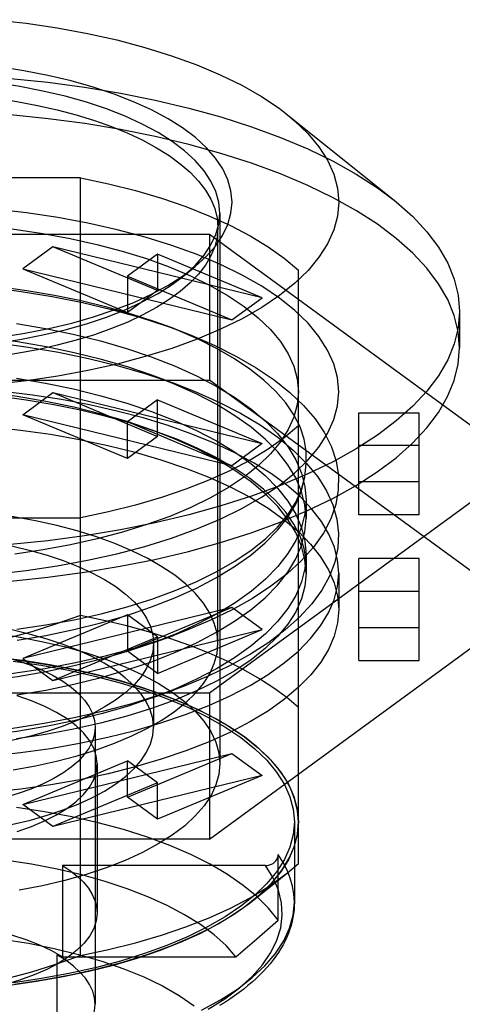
# Model space of a CAD drawing. Header units: inches. Extents: x 0 to 227, y 0 to 147.
# Tile 184 of 247: x 101.031 to 101.464, y 83.478 to 84.442. Entities that reach past the tile are written whole.
import ezdxf

# ---------------------------------------------------------------- set-up
doc = ezdxf.new("R2010")
doc.units = ezdxf.units.IN
doc.header["$LTSCALE"] = 12.466667
doc.header["$MEASUREMENT"] = 0
doc.linetypes.add('HIDDEN', pattern=[0.2, 0.1, -0.1])
doc.layers.get('0').update_dxf_attribs({"linetype": 'CONTINUOUS'})
doc.layers.add('DEFAULT_2', color=8, linetype='HIDDEN')

msp = doc.modelspace()

# ---------------------------------------------------------------- linework, layer by layer
at = {"color": 6, "linetype": 'Continuous'}
msp.add_line((101.22395, 84.24744), (101.22473, 84.23812), dxfattribs=at)
at = {"color": 7, "linetype": 'Continuous'}
for p, q in [((101.19004, 84.19048), (101.20058, 84.19831)), ((101.19484, 84.19405), (101.20257, 84.20114)), ((101.46095, 84.15605), (101.46095, 84.12037))]:
    msp.add_line(p, q, dxfattribs=at)
for points in [[(101.00587, 84.44156), (101.03713, 84.43803), (101.06767, 84.43352), (101.09733, 84.42806), (101.12595, 84.42169), (101.15335, 84.41442), (101.17941, 84.40632), (101.20395, 84.39741), (101.22687, 84.38775), (101.24802, 84.37738), (101.26729, 84.36639), (101.28452, 84.35483), (101.29288, 84.34844)], [(101.23851, 84.2631), (101.2375, 84.274), (101.23448, 84.28478), (101.22945, 84.29548), (101.22245, 84.30599), (101.21351, 84.31623), (101.20272, 84.32613), (101.19019, 84.33561), (101.17592, 84.34465), (101.15987, 84.35326), (101.14223, 84.36133), (101.12314, 84.36879), (101.10273, 84.37558), (101.08113, 84.38166), (101.05849, 84.387), (101.03494, 84.39156), (101.01065, 84.39533)], [(101.2267, 84.25239), (101.22572, 84.2629), (101.2228, 84.27335), (101.21794, 84.28366), (101.21119, 84.29378), (101.20257, 84.30365), (101.19216, 84.3132), (101.18, 84.32238), (101.16617, 84.33112), (101.15076, 84.33938), (101.13387, 84.3471), (101.1156, 84.35424), (101.09606, 84.36075), (101.07536, 84.3666), (101.05365, 84.37173), (101.03105, 84.37614), (101.00771, 84.37978)], [(101.29287, 84.34844), (101.39916, 84.26322), (101.41532, 84.24886), (101.42913, 84.23406), (101.44051, 84.2189), (101.44942, 84.20345), (101.45582, 84.18777), (101.45967, 84.17195), (101.46095, 84.15605)], [(101.29288, 84.34844), (101.29968, 84.34275), (101.31269, 84.33018), (101.32346, 84.31723), (101.3319, 84.30396), (101.33797, 84.29046), (101.34161, 84.27685), (101.34284, 84.2631)], [(101.20058, 84.19831), (101.20255, 84.19991), (101.21334, 84.20979), (101.22231, 84.22002), (101.22935, 84.23054), (101.23443, 84.24127), (101.23747, 84.25211), (101.23851, 84.2631)], [(101.34284, 84.2631), (101.34162, 84.24937), (101.33799, 84.23579), (101.33195, 84.22233), (101.32356, 84.2091), (101.31284, 84.19617)], [(101.20257, 84.20114), (101.21119, 84.211), (101.21794, 84.22113), (101.2228, 84.23144), (101.22572, 84.24188), (101.2267, 84.25239)], [(101.31284, 84.19617), (101.29989, 84.18363), (101.28479, 84.17156), (101.2676, 84.16), (101.24836, 84.14899), (101.22721, 84.1386), (101.20428, 84.12892), (101.17972, 84.11998), (101.15366, 84.11186), (101.12626, 84.10458), (101.09766, 84.0982), (101.06802, 84.09273), (101.03749, 84.08822), (101.00625, 84.08467)], [(100.93625, 84.12462), (100.96182, 84.12592), (100.98705, 84.12806), (101.01181, 84.13103), (101.03594, 84.13481), (101.0593, 84.13937), (101.08174, 84.14469), (101.10315, 84.15075), (101.12339, 84.1575), (101.14233, 84.1649), (101.15985, 84.17293), (101.17581, 84.18149), (101.19004, 84.19048)], [(101.46095, 84.15605), (101.45967, 84.14016), (101.45582, 84.12433), (101.44942, 84.10866), (101.44051, 84.09321), (101.42913, 84.07805), (101.41532, 84.06325), (101.39916, 84.04889), (101.38071, 84.03502), (101.36007, 84.02172), (101.33733, 84.00905), (101.31259, 83.99706)], [(101.28565, 83.95), (101.31226, 83.96123), (101.33701, 83.9732), (101.35977, 83.98587), (101.38044, 83.99915), (101.39889, 84.01299), (101.41507, 84.02733), (101.42894, 84.04215), (101.4404, 84.05735), (101.44935, 84.07285), (101.45579, 84.08858), (101.45965, 84.1044), (101.46095, 84.12037)], [(101.31259, 83.99706), (101.28598, 83.98581), (101.25761, 83.97536), (101.22763, 83.96575), (101.19615, 83.95703), (101.16335, 83.94923)], [(100.50695, 83.96138), (100.53358, 83.95012), (100.56196, 83.93967), (100.59193, 83.93006), (100.62338, 83.92135), (100.65614, 83.91356), (100.6901, 83.90673), (100.72509, 83.9009), (100.76098, 83.89608), (100.79758, 83.89231), (100.8347, 83.88961), (100.87216, 83.88798), (100.90978, 83.88743), (100.94739, 83.88798), (100.98482, 83.8896), (101.02189, 83.8923), (101.05844, 83.89607), (101.09429, 83.90087), (101.12924, 83.9067), (101.16317, 83.91351), (101.19591, 83.92128), (101.22734, 83.92998), (101.25729, 83.93957), (101.28565, 83.95)], [(101.16335, 83.94923), (101.12936, 83.9424), (101.09435, 83.93656), (101.05848, 83.93175), (101.02191, 83.92799), (100.98482, 83.92528), (100.94738, 83.92366), (100.90977, 83.92311), (100.87216, 83.92366), (100.83472, 83.92528), (100.79763, 83.92799), (100.76106, 83.93175), (100.72519, 83.93656), (100.69018, 83.9424)]]:
    msp.add_lwpolyline(points, dxfattribs=at)
at = {"color": 6, "linetype": 'Continuous'}
msp.add_lwpolyline([(100.96489, 84.36917), (100.98647, 84.36722), (101.00757, 84.36465), (101.02821, 84.36146), (101.04827, 84.35767), (101.06765, 84.3533), (101.08624, 84.34837), (101.10398, 84.34291), (101.12076, 84.33695), (101.13652, 84.3305), (101.15118, 84.32361), (101.16467, 84.3163), (101.17693, 84.30862), (101.18789, 84.30059), (101.1975, 84.29226), (101.20572, 84.28366), (101.21252, 84.27483), (101.21783, 84.26582), (101.22166, 84.25667), (101.22395, 84.24744)], dxfattribs=at)
at = {"layer": 'DEFAULT_2', "color": 8, "linetype": 'HIDDEN'}
for p, q in [((101.09018, 84.28676), (100.72936, 84.28676)), ((101.09019, 83.52581), (101.09018, 84.28676)), ((101.2267, 84.25239), (101.2267, 83.7136)), ((101.22473, 83.83135), (101.22473, 84.23812)), ((100.60291, 84.2317), (101.21663, 84.2317)), ((101.21663, 84.2317), (101.21663, 84.08898)), ((101.21663, 84.2317), (101.52349, 84.00708)), ((101.06339, 84.21936), (101.03386, 84.19775)), ((101.26796, 84.16945), (101.06339, 84.21936)), ((101.16568, 84.17656), (101.06339, 84.21936)), ((101.16568, 84.21225), (101.13615, 84.19063)), ((101.16568, 84.21225), (101.16568, 84.17656)), ((101.26796, 84.16945), (101.16568, 84.21225)), ((101.03386, 84.19775), (101.23843, 84.14783)), ((101.03386, 84.19775), (101.13615, 84.15495)), ((101.19013, 84.18994), (101.20058, 84.19831)), ((101.30347, 83.61595), (101.30347, 84.19662)), ((101.13615, 84.19063), (101.13615, 84.15495)), ((101.13615, 84.19063), (101.23843, 84.14783)), ((101.16568, 84.17656), (101.13615, 84.15495)), ((101.23843, 84.14783), (101.26796, 84.16945)), ((101.18084, 84.13959), (101.16893, 84.14394)), ((101.18089, 84.08603), (101.16006, 84.09364)), ((100.60291, 84.08898), (101.21663, 84.08898)), ((101.52349, 83.86436), (101.21663, 84.08898)), ((101.03386, 84.05502), (101.06339, 84.07664)), ((101.06339, 84.07664), (101.26796, 84.02672)), ((101.06339, 84.07664), (101.16568, 84.03384)), ((101.16568, 84.06952), (101.13615, 84.04791)), ((101.16568, 84.03384), (101.16568, 84.06952)), ((101.16568, 84.06952), (101.26796, 84.02672)), ((101.23843, 84.00511), (101.03386, 84.05502)), ((101.13615, 84.01222), (101.03386, 84.05502)), ((101.36253, 84.057), (101.42158, 84.057)), ((101.36253, 83.95717), (101.36253, 84.057)), ((101.42158, 83.95717), (101.42158, 84.057)), ((101.13615, 84.01222), (101.13615, 84.04791)), ((101.23843, 84.00511), (101.13615, 84.04791)), ((101.16568, 84.03384), (101.13615, 84.01222)), ((101.16919, 84.03677), (101.16031, 84.04002)), ((101.26796, 84.02672), (101.23843, 84.00511)), ((101.42158, 84.02492), (101.36253, 84.02492)), ((101.52349, 84.00708), (101.21663, 83.78246)), ((101.42158, 83.98924), (101.36253, 83.98924)), ((101.31087, 83.9714), (101.31087, 83.95356)), ((101.42158, 83.95717), (101.36253, 83.95717)), ((100.72935, 83.95399), (101.09019, 83.95399)), ((101.31087, 83.91788), (101.31087, 83.90004)), ((101.42158, 83.91427), (101.36253, 83.91427)), ((101.36253, 83.81444), (101.36253, 83.91427)), ((101.42158, 83.81444), (101.42158, 83.91427)), ((101.34284, 83.90004), (101.34284, 83.86436)), ((101.42158, 83.8822), (101.36253, 83.8822)), ((101.23843, 83.86633), (101.03386, 83.81642)), ((101.13615, 83.85922), (101.03386, 83.81642)), ((101.23843, 83.86633), (101.13615, 83.82353)), ((101.13615, 83.85922), (101.13615, 83.82353)), ((101.16568, 83.8376), (101.13615, 83.85922)), ((101.21663, 83.63974), (101.52349, 83.86436)), ((101.26796, 83.84472), (101.23843, 83.86633)), ((101.06339, 83.7948), (101.26796, 83.84472)), ((101.16568, 83.80192), (101.26796, 83.84472)), ((101.42158, 83.84652), (101.36253, 83.84652)), ((101.06339, 83.7948), (101.16568, 83.8376)), ((101.16053, 83.83149), (101.18141, 83.83912)), ((101.16174, 83.83135), (101.16174, 83.74928)), ((101.16568, 83.8376), (101.16568, 83.80192)), ((101.16568, 83.80192), (101.13615, 83.82353)), ((101.03386, 83.81642), (101.06339, 83.7948)), ((101.36253, 83.81444), (101.42158, 83.81444)), ((101.21663, 83.78246), (100.60291, 83.78246)), ((101.16034, 83.77791), (101.18121, 83.78553)), ((101.21663, 83.78246), (101.21663, 83.63974)), ((101.10465, 83.74928), (101.10465, 83.47811)), ((101.03386, 83.67369), (101.23843, 83.72361)), ((101.03386, 83.67369), (101.13615, 83.71649)), ((101.13615, 83.68081), (101.23843, 83.72361)), ((101.13615, 83.68081), (101.13615, 83.71649)), ((101.16568, 83.69488), (101.13615, 83.71649)), ((101.23843, 83.72361), (101.26796, 83.70199)), ((101.10662, 83.7136), (101.10662, 83.56731)), ((101.26796, 83.70199), (101.06339, 83.65208)), ((101.26796, 83.70199), (101.16568, 83.65919)), ((101.16568, 83.69488), (101.06339, 83.65208)), ((101.16568, 83.65919), (101.16568, 83.69488)), ((101.16568, 83.65919), (101.13615, 83.68081)), ((101.06339, 83.65208), (101.03386, 83.67369)), ((101.29953, 83.65651), (101.29953, 83.57801)), ((101.21663, 83.63974), (100.60291, 83.63974)), ((101.28362, 83.56038), (101.28362, 83.6246)), ((101.27129, 83.6139), (101.07286, 83.6139)), ((101.07286, 83.6139), (101.07286, 83.52469)), ((101.29287, 83.60685), (101.30347, 83.61595)), ((101.25805, 83.57893), (101.29287, 83.60685)), ((101.26271, 83.54224), (101.28362, 83.56038)), ((101.24237, 83.52469), (101.26271, 83.54224)), ((101.06725, 83.52662), (101.06725, 83.29757)), ((101.07286, 83.52469), (101.24237, 83.52469))]:
    msp.add_line(p, q, dxfattribs=at)
for points in [[(101.02191, 84.38412), (101.05848, 84.38035), (101.09435, 84.37554), (101.12936, 84.36971), (101.16335, 84.36288), (101.19615, 84.35508), (101.22763, 84.34636), (101.25761, 84.33675), (101.28598, 84.32629), (101.31259, 84.31505), (101.33733, 84.30306), (101.36007, 84.29038), (101.38071, 84.27708), (101.39736, 84.26467)], [(101.46095, 84.12037), (101.45966, 84.13631), (101.45581, 84.1521), (101.44941, 84.16779), (101.44049, 84.18325), (101.42908, 84.19842), (101.41527, 84.21322), (101.39915, 84.22755), (101.38074, 84.24138), (101.3601, 84.25468), (101.33735, 84.26736), (101.31259, 84.27936), (101.28596, 84.29062), (101.25758, 84.30107), (101.22761, 84.31068), (101.19616, 84.3194), (101.1634, 84.32718), (101.12944, 84.33401), (101.09445, 84.33985), (101.05856, 84.34466), (101.02196, 84.34843)], [(101.09019, 84.28676), (101.11778, 84.2809), (101.14418, 84.27426), (101.16947, 84.26683), (101.19345, 84.25866), (101.21599, 84.24979), (101.23699, 84.24026), (101.25632, 84.23013), (101.27391, 84.21944), (101.28961, 84.20828), (101.30347, 84.19662)], [(101.22721, 84.20205), (101.20428, 84.21174), (101.17972, 84.22067), (101.15366, 84.22879), (101.12626, 84.23607), (101.09766, 84.24245), (101.06802, 84.24792), (101.03749, 84.25243), (101.00625, 84.25598), (100.97446, 84.25852), (100.9423, 84.26006), (100.90996, 84.26058), (100.87762, 84.26007), (100.84546, 84.25855), (100.81367, 84.25601), (100.78241, 84.25248), (100.75187, 84.24798), (100.72221, 84.24252), (100.69359, 84.23614), (100.66619, 84.22888), (100.64013, 84.22077), (100.61559, 84.21187)], [(100.66431, 84.20764), (100.68799, 84.21503), (100.7129, 84.22164), (100.73889, 84.22745), (100.76583, 84.23242), (100.79358, 84.23653), (100.82199, 84.23975), (100.8509, 84.24207), (100.88015, 84.24347), (100.90956, 84.24394), (100.93898, 84.24348), (100.96822, 84.24209), (100.99714, 84.23979), (101.02556, 84.23658), (101.05333, 84.23248), (101.08029, 84.22752), (101.1063, 84.22173), (101.13121, 84.21512)], [(101.22473, 84.23812), (101.22395, 84.2288), (101.22166, 84.21957), (101.21783, 84.21042), (101.21252, 84.20141), (101.20572, 84.19258), (101.1975, 84.18398), (101.18789, 84.17565), (101.17693, 84.16762), (101.16467, 84.15994), (101.15118, 84.15263), (101.13652, 84.14574), (101.12076, 84.13929), (101.10398, 84.13333), (101.08624, 84.12787), (101.06765, 84.12294), (101.04827, 84.11857), (101.02821, 84.11478), (101.00757, 84.11159), (100.98647, 84.10902), (100.96489, 84.10707)], [(101.13121, 84.21512), (101.15489, 84.20776), (101.1772, 84.19966)], [(101.1772, 84.19966), (101.19803, 84.19088), (101.21726, 84.18146), (101.23477, 84.17146), (101.25044, 84.16095), (101.26422, 84.14997), (101.27606, 84.13854), (101.28586, 84.12676), (101.29353, 84.11469), (101.29905, 84.10242), (101.30236, 84.09005), (101.30347, 84.07755)], [(101.31284, 84.14448), (101.29989, 84.15702), (101.28479, 84.16909), (101.2676, 84.18065), (101.24836, 84.19166), (101.22721, 84.20205)], [(101.16892, 84.14394), (101.16343, 84.1459), (101.14035, 84.15347), (101.11617, 84.1603), (101.09095, 84.1664), (101.06478, 84.17174), (101.03771, 84.1763), (101.00968, 84.1801), (100.98101, 84.18308), (100.95196, 84.18519), (100.92266, 84.18645), (100.89337, 84.18685), (100.86401, 84.18638), (100.83449, 84.18504), (100.80516, 84.18284), (100.77634, 84.17979), (100.74801, 84.1759), (100.72033, 84.17116), (100.69323, 84.16559)], [(101.00771, 84.12501), (101.03105, 84.12865), (101.05365, 84.13305), (101.07536, 84.13819), (101.09606, 84.14403), (101.1156, 84.15054), (101.13387, 84.15768), (101.15076, 84.16541), (101.16617, 84.17366), (101.18, 84.18241), (101.19013, 84.18994)], [(101.19013, 84.18994), (101.19216, 84.19159), (101.19484, 84.19405)], [(100.69323, 84.16559), (100.72104, 84.1712), (100.74998, 84.17595), (100.77991, 84.17982), (100.81063, 84.18275), (100.84195, 84.18474), (100.87366, 84.18574), (100.90552, 84.18574), (100.93745, 84.18474), (100.96941, 84.18272), (101.00108, 84.17972), (101.03222, 84.17574), (101.06267, 84.1708), (101.09224, 84.16493), (101.12077, 84.15813), (101.14811, 84.15047), (101.17412, 84.14199), (101.18084, 84.13959)], [(101.02788, 84.14423), (101.05597, 84.13946), (101.08331, 84.1338), (101.10975, 84.12728), (101.13521, 84.1199), (101.15946, 84.11172), (101.18234, 84.10278), (101.20363, 84.09315), (101.22312, 84.08297), (101.24085, 84.0722), (101.25687, 84.06083), (101.27097, 84.04894), (101.28305, 84.03663), (101.29302, 84.02396), (101.30083, 84.01101), (101.30642, 83.99787), (101.30976, 83.98464), (101.31087, 83.9714)], [(101.31087, 84.00708), (101.31093, 84.0192), (101.30898, 84.03121), (101.305, 84.04316), (101.29905, 84.05494), (101.29117, 84.06651), (101.28136, 84.07784), (101.26962, 84.0889), (101.25607, 84.09961), (101.24084, 84.10985), (101.22393, 84.11963), (101.20535, 84.12893), (101.18518, 84.13769), (101.16892, 84.14394)], [(101.18084, 84.13959), (101.19867, 84.13275), (101.22163, 84.12278), (101.24286, 84.11214), (101.26225, 84.10088), (101.27969, 84.08907), (101.29515, 84.07675), (101.30857, 84.06399), (101.31987, 84.05084), (101.329, 84.03734), (101.33585, 84.02359), (101.34037, 84.00968), (101.34258, 83.99563), (101.34244, 83.98145), (101.33995, 83.96726), (101.33508, 83.95314), (101.32783, 83.9392), (101.31824, 83.92555), (101.3064, 83.91226), (101.29243, 83.89943), (101.27641, 83.8871), (101.25845, 83.87531), (101.23862, 83.86412), (101.21697, 83.85357), (101.19362, 83.84374), (101.18142, 83.83912)], [(101.34284, 84.07755), (101.34162, 84.09128), (101.33799, 84.10486), (101.33195, 84.11832), (101.32356, 84.13155), (101.31284, 84.14448)], [(100.61507, 84.08959), (100.6194, 84.09116), (100.64397, 84.09925), (100.67002, 84.10654), (100.69741, 84.11299), (100.72598, 84.11856), (100.75559, 84.12323), (100.78606, 84.12697), (100.81725, 84.12975), (100.84895, 84.13153), (100.881, 84.1323), (100.91318, 84.13206), (100.94531, 84.1308), (100.97714, 84.12857), (101.00838, 84.12537), (101.03901, 84.12123), (101.06897, 84.11612), (101.09807, 84.11009), (101.12615, 84.10318), (101.15309, 84.09542), (101.18091, 84.08606)], [(101.16006, 84.09366), (101.13619, 84.10176), (101.11078, 84.10916), (101.08428, 84.11574), (101.05683, 84.12145), (101.02862, 84.12628), (100.9997, 84.13021), (100.97008, 84.13324), (100.94006, 84.13533), (100.90995, 84.13645), (100.87989, 84.13662), (100.85008, 84.13584), (100.82065, 84.13413), (100.79174, 84.13149), (100.76347, 84.12796), (100.73593, 84.12353), (100.70936, 84.11824), (100.68397, 84.11214), (100.65984, 84.10525), (100.63595, 84.09721)], [(101.02781, 84.09072), (101.05612, 84.0859), (101.08362, 84.08021), (101.11014, 84.07365), (101.13554, 84.06628), (101.15967, 84.05812), (101.18241, 84.04923), (101.20362, 84.03963), (101.22321, 84.02939), (101.24103, 84.01856), (101.25698, 84.00722), (101.271, 83.99539), (101.28303, 83.98312), (101.29299, 83.97049), (101.30079, 83.95757), (101.30638, 83.94444), (101.30975, 83.93119), (101.31087, 83.91788)], [(101.31087, 83.95356), (101.30976, 83.9668), (101.30643, 83.98), (101.30086, 83.99311), (101.29309, 84.00602), (101.28318, 84.01864), (101.27118, 84.03091), (101.25718, 84.04274), (101.24128, 84.05408), (101.22357, 84.06487), (101.20412, 84.07508), (101.18299, 84.08466), (101.16006, 84.09366)], [(101.16031, 84.04005), (101.13592, 84.04832), (101.11052, 84.05571), (101.08397, 84.06228), (101.05648, 84.068), (101.02835, 84.0728), (100.99955, 84.07671), (100.9701, 84.07972), (100.94022, 84.0818), (100.9101, 84.08293), (100.88, 84.0831), (100.85021, 84.08232), (100.82081, 84.08062), (100.79194, 84.07799), (100.76369, 84.07447), (100.73612, 84.07004), (100.70949, 84.06474), (100.68405, 84.05863), (100.65987, 84.05174), (100.63618, 84.04377)], [(101.18091, 84.08606), (101.20301, 84.07747), (101.22572, 84.06734), (101.24672, 84.0565), (101.26591, 84.04501), (101.28316, 84.03294), (101.29837, 84.02039), (101.31144, 84.00742), (101.32228, 83.99412), (101.33085, 83.98054), (101.33713, 83.96671), (101.3411, 83.95273), (101.34275, 83.9387), (101.3421, 83.92469), (101.33915, 83.91074), (101.3339, 83.89694), (101.32635, 83.88334), (101.31657, 83.87001), (101.30464, 83.85701), (101.29061, 83.8444), (101.27457, 83.83225), (101.25657, 83.82063), (101.2367, 83.8096), (101.21503, 83.7992), (101.19171, 83.78948), (101.1812, 83.78553)], [(101.16921, 84.03678), (101.16277, 84.03909), (101.13975, 84.0466), (101.11558, 84.05341), (101.09035, 84.05948), (101.0642, 84.0648), (101.03713, 84.06934), (101.00912, 84.07312), (100.98046, 84.07608), (100.95138, 84.07818), (100.92203, 84.07942), (100.8926, 84.0798), (100.86311, 84.07931), (100.83359, 84.07794), (100.80433, 84.07572), (100.77566, 84.07266), (100.74755, 84.06877), (100.72009, 84.06407), (100.69323, 84.05854)], [(101.00587, 83.89909), (101.03713, 83.90263), (101.06767, 83.90713), (101.09733, 83.91259), (101.12595, 83.91896), (101.15335, 83.92623), (101.17941, 83.93433), (101.20395, 83.94324), (101.22687, 83.9529), (101.24802, 83.96327), (101.26729, 83.97427), (101.28452, 83.98583), (101.29968, 83.9979), (101.31269, 84.01047), (101.32346, 84.02342), (101.3319, 84.03669), (101.33797, 84.05019), (101.34161, 84.0638), (101.34284, 84.07755)], [(101.34284, 83.90004), (101.34177, 83.91285), (101.33862, 83.92554), (101.33335, 83.93813), (101.32604, 83.95053), (101.31668, 83.96268), (101.30536, 83.97452), (101.29212, 83.98599), (101.27701, 83.99704), (101.26007, 84.00765), (101.24142, 84.01774), (101.22113, 84.02725), (101.19932, 84.03614), (101.17611, 84.04435), (101.15162, 84.05186), (101.12596, 84.05862), (101.09927, 84.06461), (101.07166, 84.06979), (101.04327, 84.07415), (101.01422, 84.07766)], [(101.30347, 84.07755), (101.30236, 84.06508), (101.29907, 84.05274), (101.29358, 84.0405), (101.28595, 84.02847), (101.27621, 84.01672)], [(101.0017, 84.04321), (101.03164, 84.03998), (101.06096, 84.03586), (101.0895, 84.03088), (101.11711, 84.02504), (101.14367, 84.01839), (101.16904, 84.01096), (101.1931, 84.00278), (101.21571, 83.99389), (101.23678, 83.98435), (101.25619, 83.97419), (101.27384, 83.96347), (101.28962, 83.95226), (101.30347, 83.9406), (101.31536, 83.92851), (101.32519, 83.91607), (101.33288, 83.90337), (101.33841, 83.89047), (101.34172, 83.87747), (101.34284, 83.86436)], [(101.30347, 84.04412), (101.28961, 84.03246), (101.27391, 84.0213), (101.25632, 84.01061), (101.23699, 84.00048), (101.21599, 83.99096), (101.19345, 83.98208), (101.16947, 83.97391), (101.14419, 83.96648), (101.11778, 83.95984), (101.09019, 83.95399)], [(101.31087, 83.90004), (101.30976, 83.9133), (101.30641, 83.92652), (101.30084, 83.93962), (101.29308, 83.95252), (101.28317, 83.96512), (101.27119, 83.97737), (101.25721, 83.9892), (101.2413, 84.00055), (101.22351, 84.01138), (101.20396, 84.02163), (101.18277, 84.03123), (101.16031, 84.04005)], [(101.31087, 83.90004), (101.31095, 83.91207), (101.309, 83.92407), (101.305, 83.93608), (101.29901, 83.94797), (101.29104, 83.95962), (101.28112, 83.97103), (101.2692, 83.9822), (101.25546, 83.993), (101.24007, 84.00328), (101.22306, 84.01304), (101.20452, 84.02227), (101.18444, 84.03094), (101.16921, 84.03678)], [(101.27621, 84.01672), (101.26443, 84.00532), (101.2507, 83.99435), (101.23508, 83.98384), (101.2176, 83.97383), (101.19839, 83.96439), (101.17755, 83.95559), (101.15523, 83.94747), (101.13155, 83.94008), (101.10664, 83.93347), (101.08065, 83.92766), (101.05371, 83.92269), (101.02596, 83.91858)], [(101.02818, 83.84513), (101.05654, 83.84933), (101.08406, 83.85441), (101.1106, 83.86035), (101.13599, 83.8671), (101.16011, 83.87464), (101.18282, 83.88291), (101.204, 83.89188), (101.22355, 83.90149), (101.24133, 83.91169), (101.25723, 83.92239), (101.27118, 83.93356), (101.28314, 83.94515), (101.29304, 83.9571), (101.30079, 83.96933), (101.30638, 83.98178), (101.30973, 83.99436), (101.31087, 84.00708)], [(101.02831, 83.83432), (101.05652, 83.83913), (101.08383, 83.84481), (101.11021, 83.85133), (101.13562, 83.85871), (101.1598, 83.86689), (101.18257, 83.87581), (101.20379, 83.88541), (101.22327, 83.8956), (101.241, 83.90638), (101.25695, 83.91772), (101.271, 83.92957), (101.2831, 83.94191), (101.29309, 83.95462), (101.30086, 83.96754), (101.30643, 83.98064), (101.30976, 83.99384), (101.31087, 84.00708)], [(101.31087, 83.9714), (101.30976, 83.95817), (101.30644, 83.94501), (101.30092, 83.93197), (101.29322, 83.91913), (101.28333, 83.9065), (101.27135, 83.89422), (101.25742, 83.88241), (101.24158, 83.87108), (101.2239, 83.86028), (101.20443, 83.85004), (101.18318, 83.84038), (101.16053, 83.83147)], [(101.04643, 83.95128), (101.02487, 83.95525), (101.00267, 83.95854), (100.97995, 83.96111), (100.95683, 83.96296), (100.93344, 83.96408), (100.90992, 83.96446), (100.88639, 83.96409), (100.863, 83.96298), (100.83988, 83.96114), (100.81715, 83.95857), (100.79493, 83.9553)], [(101.02822, 83.78078), (101.05647, 83.7856), (101.08393, 83.79131), (101.11042, 83.79786), (101.13575, 83.80523), (101.15983, 83.81338), (101.18259, 83.82229), (101.2038, 83.83189), (101.2233, 83.8421), (101.24103, 83.85288), (101.25689, 83.86416), (101.27088, 83.87594), (101.28296, 83.88824), (101.29297, 83.90092), (101.30079, 83.91388), (101.30639, 83.92703), (101.30975, 83.94028), (101.31087, 83.95356)], [(101.22473, 83.83135), (101.22384, 83.84133), (101.22121, 83.85121), (101.21681, 83.861), (101.21071, 83.87062), (101.20292, 83.88002), (101.1935, 83.88914), (101.18251, 83.89792), (101.17001, 83.90633), (101.15602, 83.91434), (101.14064, 83.92189), (101.12397, 83.92894), (101.1061, 83.93543), (101.08715, 83.94134), (101.06722, 83.94663), (101.04643, 83.95128)], [(100.90977, 83.93784), (100.92955, 83.93751), (100.9491, 83.93653), (100.96851, 83.9349), (100.98756, 83.93264), (101.00614, 83.92974), (101.0241, 83.92625), (101.04128, 83.92219), (101.05768, 83.91756), (101.0733, 83.91236), (101.08795, 83.90664), (101.10147, 83.90046), (101.11378, 83.89385), (101.12481, 83.88685), (101.13449, 83.87952), (101.14276, 83.87189), (101.14959, 83.86402), (101.15492, 83.85596), (101.15873, 83.84775), (101.16101, 83.83945), (101.16174, 83.83135)], [(101.31087, 83.91788), (101.30975, 83.90458), (101.30639, 83.89134), (101.30082, 83.87825), (101.29304, 83.86535), (101.28312, 83.85274), (101.2711, 83.84046), (101.25703, 83.82858), (101.24103, 83.8172), (101.22326, 83.8064), (101.20377, 83.79619), (101.18261, 83.78662), (101.16034, 83.77788)], [(101.0017, 83.72119), (101.03164, 83.72441), (101.06096, 83.72853), (101.0895, 83.73352), (101.11711, 83.73936), (101.14367, 83.74601), (101.16904, 83.75344), (101.1931, 83.76162), (101.21571, 83.7705), (101.23678, 83.78005), (101.25619, 83.79021), (101.27384, 83.80092), (101.28962, 83.81213), (101.30347, 83.8238), (101.31536, 83.83589), (101.32519, 83.84832), (101.33288, 83.86103), (101.33841, 83.87393), (101.34172, 83.88692), (101.34284, 83.90004)], [(101.31087, 83.90004), (101.30974, 83.88733), (101.30639, 83.87476), (101.3008, 83.8623), (101.29304, 83.85005), (101.28313, 83.83809), (101.27114, 83.82648), (101.25714, 83.81529), (101.2412, 83.80456), (101.22334, 83.79434), (101.20372, 83.7847), (101.18245, 83.77572), (101.15966, 83.76744), (101.13548, 83.75991), (101.11005, 83.75317), (101.08351, 83.74725), (101.05601, 83.74219), (101.0277, 83.73802)], [(101.34284, 83.86436), (101.34173, 83.85127), (101.33843, 83.83831), (101.33293, 83.82544), (101.32528, 83.81276), (101.31549, 83.80036), (101.30366, 83.78829), (101.28985, 83.77663), (101.27412, 83.76543), (101.25649, 83.7547), (101.23709, 83.74452), (101.21601, 83.73495), (101.19338, 83.72604), (101.16931, 83.71784), (101.14393, 83.7104), (101.11738, 83.70374), (101.08977, 83.69789), (101.06124, 83.6929), (101.03193, 83.68877), (101.00198, 83.68553)], [(101.09018, 83.85858), (101.06594, 83.84998), (101.0426, 83.84266), (101.02047, 83.83669), (100.99861, 83.83187), (100.97586, 83.82793), (100.95318, 83.82506), (100.93122, 83.8234), (100.90977, 83.8229)], [(101.16174, 83.74929), (101.16091, 83.75787), (101.15856, 83.76615), (101.15467, 83.77433), (101.14929, 83.78234), (101.14243, 83.79016), (101.13416, 83.79772), (101.1245, 83.80499), (101.11353, 83.81193), (101.10128, 83.81848), (101.08785, 83.82462), (101.0733, 83.83029), (101.05777, 83.83547), (101.04146, 83.84007), (101.02435, 83.84412), (101.00644, 83.84762), (100.98789, 83.85052), (100.96882, 83.8528), (100.94936, 83.85445), (100.92969, 83.85544), (100.90977, 83.85577)], [(101.216, 83.82161), (101.19732, 83.82905), (101.17762, 83.83601), (101.15699, 83.84247), (101.13549, 83.84839), (101.11319, 83.85377), (101.09018, 83.85858)], [(101.00813, 83.84093), (101.03139, 83.83729), (101.05392, 83.83289), (101.07556, 83.82775), (101.0962, 83.82192), (101.11572, 83.81541), (101.13398, 83.80827), (101.15086, 83.80054), (101.16624, 83.79229), (101.17996, 83.78362), (101.19202, 83.77452), (101.20243, 83.765), (101.21108, 83.75513), (101.21787, 83.74499), (101.22276, 83.73464), (101.2257, 83.72419), (101.2267, 83.7136)], [(101.18142, 83.83912), (101.16874, 83.83466), (101.14239, 83.82635), (101.11457, 83.81882), (101.08554, 83.81216), (101.05551, 83.80644), (101.02465, 83.80169), (100.99314, 83.79793), (100.96119, 83.79518), (100.929, 83.79342), (100.89675, 83.79268), (100.8646, 83.79295), (100.83273, 83.79424), (100.80131, 83.79653), (100.7705, 83.7998), (100.74045, 83.80401), (100.71133, 83.80915), (100.6833, 83.81518), (100.65652, 83.82207), (100.63114, 83.8298), (100.6156, 83.8352)], [(101.16053, 83.83147), (101.13609, 83.82318), (101.11061, 83.81576), (101.08417, 83.8092), (101.0568, 83.8035), (101.02856, 83.79867), (100.9996, 83.79474), (100.97002, 83.79172), (100.94007, 83.78964), (100.91001, 83.78851), (100.87996, 83.78834), (100.84999, 83.78913), (100.8204, 83.79085), (100.7915, 83.79349), (100.76334, 83.79702), (100.73606, 83.80141), (100.70969, 83.80666), (100.68424, 83.81276), (100.66001, 83.81966), (100.63644, 83.82757)], [(100.90977, 83.83165), (100.92589, 83.83136), (100.9418, 83.83053), (100.95758, 83.82913), (100.97304, 83.82718), (100.98807, 83.8247), (101.00254, 83.82171), (101.01632, 83.81825), (101.02938, 83.81431), (101.04172, 83.80989), (101.05319, 83.80505), (101.06365, 83.79982), (101.07305, 83.79425), (101.08131, 83.78837), (101.08838, 83.78223), (101.09421, 83.77587), (101.09879, 83.76934), (101.10205, 83.76268), (101.10402, 83.75593), (101.10465, 83.74928)], [(101.16174, 83.83135), (101.16091, 83.82277), (101.15856, 83.81449), (101.15467, 83.80631), (101.14929, 83.79829), (101.14243, 83.79048), (101.13416, 83.78291), (101.1245, 83.77564), (101.11353, 83.76871), (101.10128, 83.76215), (101.08785, 83.75602), (101.0733, 83.75034), (101.05777, 83.74517), (101.04146, 83.74056), (101.02435, 83.73651), (101.00644, 83.73302), (100.98789, 83.73011), (100.96882, 83.72783), (100.94936, 83.72619), (100.92969, 83.7252), (100.90977, 83.72487)], [(101.02461, 83.70741), (101.04618, 83.71138), (101.06699, 83.71601), (101.08692, 83.7213), (101.10587, 83.72719), (101.12372, 83.73367), (101.14039, 83.74069), (101.15577, 83.74823), (101.16978, 83.75623), (101.18232, 83.76464), (101.19334, 83.77342), (101.2028, 83.78256), (101.21064, 83.79199), (101.21678, 83.80164), (101.22119, 83.81145), (101.22384, 83.82135), (101.22473, 83.83135)], [(101.18816, 83.77417), (101.16931, 83.78162), (101.14944, 83.78852), (101.1285, 83.79486), (101.10662, 83.80061), (101.0839, 83.80574), (101.06043, 83.81023), (101.03632, 83.81407), (101.01167, 83.81723), (100.98658, 83.8197), (100.96116, 83.82147), (100.93557, 83.82254), (100.90977, 83.8229)], [(101.30347, 83.76844), (101.29209, 83.77817), (101.27937, 83.78759), (101.26534, 83.79667), (101.25007, 83.80539), (101.2336, 83.81372), (101.216, 83.82161)], [(101.02441, 83.81395), (101.0519, 83.80989), (101.07859, 83.80498), (101.10434, 83.79924), (101.129, 83.79271), (101.15244, 83.78541), (101.17453, 83.7774), (101.19515, 83.76871), (101.21418, 83.75938), (101.23152, 83.74948), (101.24703, 83.73908), (101.26068, 83.72821), (101.2724, 83.71689), (101.2821, 83.70523), (101.28969, 83.69328), (101.29516, 83.68113), (101.29843, 83.66889), (101.29953, 83.65651)], [(101.02582, 83.81551), (101.0536, 83.8114), (101.08059, 83.80642), (101.10662, 83.80061), (101.13155, 83.79399), (101.15524, 83.7866), (101.17755, 83.77848), (101.19837, 83.76968), (101.21758, 83.76025), (101.23506, 83.75024), (101.25072, 83.73971), (101.26448, 83.7287), (101.27626, 83.7173), (101.28598, 83.70556), (101.2936, 83.69354), (101.29907, 83.68131), (101.30237, 83.66895), (101.30347, 83.65651)], [(101.1812, 83.78553), (101.16683, 83.78049), (101.1405, 83.77226), (101.11291, 83.76487), (101.08427, 83.75837), (101.05465, 83.75278), (101.0241, 83.74811), (100.99287, 83.74439), (100.96117, 83.74165), (100.92922, 83.7399), (100.89724, 83.73915), (100.86541, 83.73941), (100.83393, 83.74066), (100.80291, 83.74288), (100.77249, 83.74604), (100.74279, 83.75012), (100.71394, 83.75511), (100.68611, 83.76099), (100.65949, 83.76774), (100.63414, 83.77532), (100.61537, 83.78177)], [(101.16034, 83.77788), (101.13584, 83.76958), (101.11048, 83.7622), (101.08397, 83.75563), (101.05648, 83.74992), (101.02814, 83.74509), (100.99913, 83.74116), (100.96959, 83.73816), (100.93974, 83.7361), (100.9098, 83.73499), (100.87988, 83.73482), (100.8501, 83.7356), (100.82064, 83.73731), (100.79166, 83.73996), (100.76333, 83.7435), (100.73579, 83.74794), (100.70922, 83.75324)], [(101.10662, 83.7136), (101.10577, 83.7213), (101.10327, 83.72888), (101.0991, 83.73636), (101.09333, 83.74365), (101.08598, 83.75068), (101.07715, 83.75739), (101.06695, 83.76369), (101.05539, 83.76958), (101.04249, 83.77504), (101.02843, 83.77998)], [(101.30347, 83.65651), (101.30262, 83.66742), (101.3001, 83.67823), (101.2959, 83.68897), (101.29006, 83.69958), (101.28257, 83.71), (101.2735, 83.72019), (101.26287, 83.7301), (101.25072, 83.73971), (101.23712, 83.74895), (101.22211, 83.7578), (101.2058, 83.7662), (101.18816, 83.77417)], [(100.90977, 83.6428), (100.92955, 83.64313), (100.9491, 83.6441), (100.96851, 83.64573), (100.98756, 83.648), (101.00614, 83.6509), (101.0241, 83.65439), (101.04128, 83.65845), (101.05768, 83.66307), (101.0733, 83.66828), (101.08795, 83.67399), (101.10147, 83.68018), (101.11378, 83.68679), (101.12481, 83.69379), (101.13449, 83.70112), (101.14276, 83.70875), (101.14959, 83.71662), (101.15492, 83.72468), (101.15873, 83.73289), (101.16101, 83.74119), (101.16174, 83.74929)], [(101.10465, 83.74928), (101.10396, 83.74237), (101.10195, 83.73564), (101.09865, 83.729), (101.09406, 83.7225), (101.08822, 83.71618), (101.08116, 83.71009), (101.07294, 83.70425), (101.0636, 83.69872), (101.0532, 83.69353), (101.0418, 83.68871), (101.02953, 83.68431), (101.01653, 83.68038), (101.00279, 83.67691), (100.98834, 83.67392), (100.97331, 83.67143), (100.95783, 83.66947), (100.942, 83.66806), (100.926, 83.66721), (100.90977, 83.66692)], [(101.02832, 83.64719), (101.04232, 83.6521), (101.05519, 83.65753), (101.06673, 83.6634), (101.07696, 83.66969), (101.08582, 83.67639), (101.09321, 83.68342), (101.09903, 83.69073), (101.10324, 83.69824), (101.10576, 83.70586), (101.10662, 83.7136)], [(101.2267, 83.7136), (101.22572, 83.70309), (101.22281, 83.6927), (101.21796, 83.68238), (101.21122, 83.67225), (101.2026, 83.66238), (101.1922, 83.65283), (101.18012, 83.6437), (101.16636, 83.63499), (101.1509, 83.62669), (101.13391, 83.61891), (101.11551, 83.61172), (101.09583, 83.60517), (101.07501, 83.59931), (101.05318, 83.59416), (101.03048, 83.58976)], [(101.28362, 83.56038), (101.27429, 83.5721), (101.26291, 83.5835), (101.24953, 83.59451), (101.23424, 83.60506), (101.21711, 83.61509), (101.19825, 83.62455), (101.17777, 83.63339), (101.15577, 83.64156), (101.13238, 83.649), (101.10774, 83.65568), (101.08198, 83.66156), (101.05525, 83.6666), (101.0277, 83.67079)], [(101.29953, 83.65651), (101.29843, 83.64416), (101.29518, 83.63195), (101.28974, 83.61983), (101.28219, 83.60792), (101.27254, 83.59629), (101.26088, 83.585), (101.24729, 83.57414), (101.23183, 83.56374), (101.21452, 83.55383), (101.19551, 83.54448), (101.17488, 83.53577), (101.15278, 83.52773), (101.12934, 83.52042), (101.10468, 83.51387), (101.07895, 83.50812), (101.05228, 83.5032), (101.0248, 83.49913)], [(101.30347, 83.65651), (101.30237, 83.64408), (101.29907, 83.63171), (101.2936, 83.61949), (101.28598, 83.60747), (101.27626, 83.59573), (101.26448, 83.58432), (101.25072, 83.57332), (101.23506, 83.56279), (101.21758, 83.55277), (101.19837, 83.54334), (101.17755, 83.53454), (101.15524, 83.52643), (101.13155, 83.51904), (101.10662, 83.51242), (101.08059, 83.50661), (101.0536, 83.50163), (101.02582, 83.49752)], [(101.25805, 83.57893), (101.26786, 83.58736), (101.27861, 83.59833), (101.2875, 83.6096), (101.29445, 83.62111), (101.29945, 83.63281), (101.30245, 83.6446), (101.30347, 83.65651)], [(101.24237, 83.52469), (101.2327, 83.53558), (101.2211, 83.54605), (101.20754, 83.55615), (101.19215, 83.56578), (101.17501, 83.57487), (101.15627, 83.58335), (101.1361, 83.59116), (101.11452, 83.59828), (101.09154, 83.6047), (101.06741, 83.61036), (101.04232, 83.61518), (101.01643, 83.61916)], [(101.27129, 83.6139), (101.27329, 83.61404), (101.27518, 83.61444), (101.277, 83.61512), (101.27867, 83.61602), (101.28013, 83.61714), (101.28136, 83.61843), (101.28235, 83.61989), (101.28308, 83.62145), (101.28349, 83.62301), (101.28362, 83.6246)], [(101.29953, 83.57801), (101.29909, 83.58588), (101.29775, 83.59373), (101.29553, 83.60155), (101.29243, 83.60931), (101.28846, 83.617), (101.28362, 83.6246)], [(101.07286, 83.6139), (101.08061, 83.60864), (101.08738, 83.60318), (101.09319, 83.59751), (101.09799, 83.59167), (101.10175, 83.5857), (101.10445, 83.57963), (101.10607, 83.5735), (101.10662, 83.56731)], [(101.21515, 83.4732), (101.23142, 83.48343), (101.24577, 83.49417), (101.25811, 83.50534), (101.26839, 83.51688), (101.2765, 83.52868), (101.28245, 83.54071), (101.28618, 83.55291), (101.28769, 83.56521), (101.28694, 83.57753), (101.28396, 83.5898), (101.27874, 83.60191), (101.27129, 83.6139)], [(101.09019, 83.52581), (101.11771, 83.53165), (101.14419, 83.5383), (101.16948, 83.54573), (101.19346, 83.55391), (101.216, 83.56278), (101.23699, 83.5723), (101.25633, 83.58244), (101.27391, 83.59312), (101.28965, 83.60431), (101.29287, 83.60685)], [(100.93797, 83.49056), (100.96587, 83.49183), (100.99354, 83.49394), (101.02078, 83.49688), (101.04744, 83.50063), (101.0734, 83.50518), (101.09852, 83.5105), (101.12267, 83.51656), (101.14574, 83.52333), (101.16761, 83.53077), (101.18816, 83.53886), (101.2073, 83.54755), (101.22492, 83.55679), (101.24094, 83.56654), (101.25527, 83.57675), (101.25805, 83.57893)], [(101.20874, 83.47233), (101.22718, 83.48242), (101.24372, 83.49307), (101.25826, 83.50424), (101.27071, 83.51585), (101.281, 83.52783), (101.28907, 83.54011), (101.29487, 83.55262), (101.29837, 83.56528), (101.29953, 83.57801)], [(101.29953, 83.57801), (101.29944, 83.57424), (101.29917, 83.57046), (101.29872, 83.56667), (101.29809, 83.56289), (101.29727, 83.55909), (101.29626, 83.5553), (101.29507, 83.55151), (101.29369, 83.54773), (101.29212, 83.54395), (101.29035, 83.54018), (101.28839, 83.5364), (101.28623, 83.53264), (101.28388, 83.5289), (101.28134, 83.52517), (101.2786, 83.52147), (101.27566, 83.51779), (101.27253, 83.51414), (101.26922, 83.51052), (101.26571, 83.50694), (101.26203, 83.5034), (101.25816, 83.4999), (101.25411, 83.49644), (101.2499, 83.49304), (101.24551, 83.48969), (101.24095, 83.48638), (101.23623, 83.48313), (101.23135, 83.47993), (101.22631, 83.47679)], [(101.10662, 83.56731), (101.1058, 83.55977), (101.10341, 83.55235), (101.09943, 83.54503), (101.09391, 83.5379), (101.08688, 83.531), (101.07843, 83.52441), (101.06859, 83.51816), (101.05748, 83.51232), (101.04517, 83.50693), (101.03177, 83.50202), (101.01737, 83.49765)], [(101.01363, 83.54184), (101.03949, 83.53777), (101.06448, 83.5328), (101.08845, 83.52697), (101.1112, 83.52032), (101.13256, 83.51292), (101.15229, 83.50484), (101.17038, 83.4961), (101.18681, 83.48671), (101.2014, 83.47674)], [(101.02272, 83.54624), (101.03695, 83.5416), (101.05014, 83.53643), (101.06209, 83.5308), (101.07286, 83.52469)], [(100.90977, 83.49013), (100.93134, 83.49064), (100.95338, 83.49231), (100.9761, 83.49519), (100.99886, 83.49915), (101.02072, 83.50399), (101.04281, 83.50995), (101.06607, 83.51725), (101.09019, 83.52581)], [(101.10465, 83.47811), (101.10405, 83.48458), (101.10224, 83.49101), (101.09925, 83.49737), (101.09508, 83.5036), (101.08976, 83.50968), (101.08332, 83.51557), (101.07583, 83.52121), (101.06725, 83.52662)], [(101.06725, 83.42959), (101.07583, 83.435), (101.08332, 83.44064), (101.08976, 83.44653), (101.09508, 83.45261), (101.09925, 83.45885), (101.10224, 83.4652), (101.10405, 83.47163), (101.10465, 83.47811)]]:
    msp.add_lwpolyline(points, dxfattribs=at)

doc.saveas('drawing.dxf')
